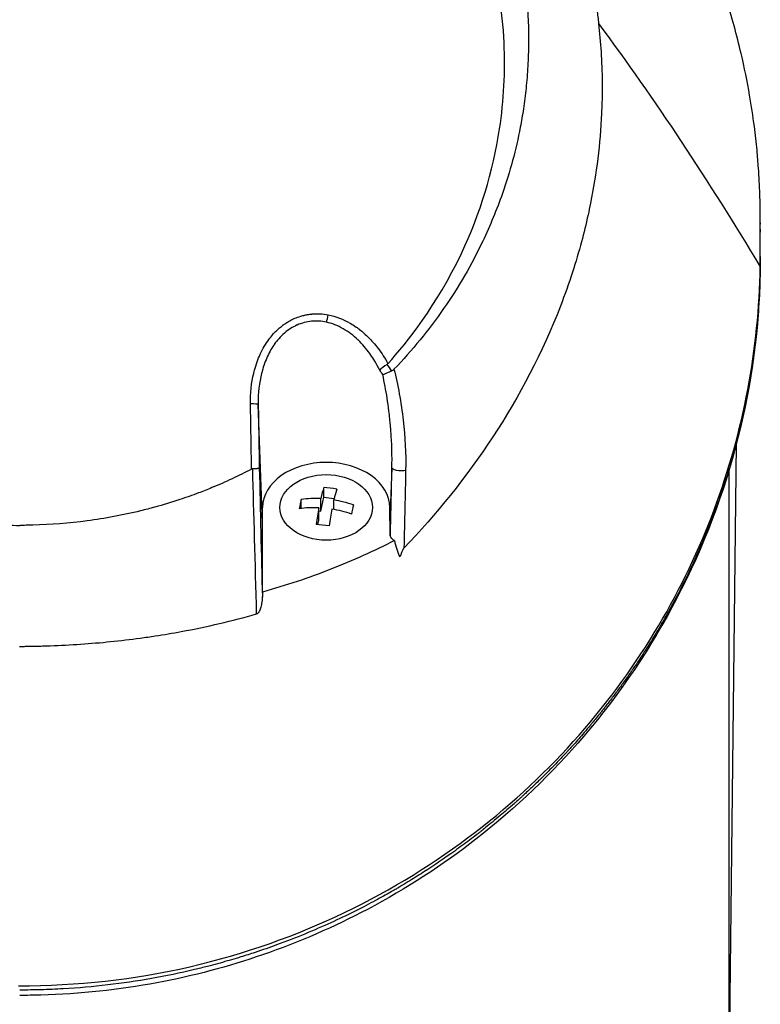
# Model space of a CAD drawing. Header units: millimetres. Extents: x 0 to 4378, y 0 to 2397.
# Tile 251 of 256: x 2251 to 2292, y 1716 to 1770. Entities that reach past the tile are written whole.
import ezdxf

# ---------------------------------------------------------------- set-up
doc = ezdxf.new("R2010")
doc.units = ezdxf.units.MM
doc.header["$LTSCALE"] = 0.2

# ---------------------------------------------------------------- blocks, each defined once
blk = doc.blocks.new('A$C4b696719')
for p, q in [((32.394, 1269.502), (32.394, 1269.504)), ((33.394, 1268.117), (33.394, 1268.114)), ((33.406, 1268.097), (33.406, 1268.099)), ((40.73, 1259.289), (40.73, 1259.45)), ((40.73, 1259.221), (40.73, 1259.383)), ((39.429, 1259.011), (39.429, 1259.007)), ((39.479, 1258.927), (39.479, 1258.931)), ((40.73, 1258.948), (40.73, 1258.787)), ((40.73, 1257.454), (40.73, 1257.616)), ((15.474, 1253.758), (15.474, 1253.758)), ((20.033, 1250.64), (20.033, 1250.64)), ((13.358, 1242.796), (13.117, 1249.307)), ((13.118, 1249.227), (13.118, 1249.227)), ((13.122, 1249.079), (13.122, 1249.079)), ((21.17, 1247.658), (21.17, 1247.657)), ((39.006, 1210), (39.421, 1247.149)), ((39.422, 1247.216), (39.422, 1247.216)), ((20.476, 1246.37), (20.476, 1246.37)), ((20.47, 1245.812), (20.364, 1242.957)), ((39, 1245.654), (39, 1210)), ((16.72, 1244.203), (16.72, 1244.73)), ((15.485, 1243.589), (15.485, 1244.082)), ((16.561, 1243.442), (16.72, 1244.203)), ((16.561, 1243.442), (16.561, 1244.129)), ((16.72, 1244.203), (17.299, 1244.143)), ((17.278, 1243.529), (17.278, 1244.054)), ((13.358, 1239.008), (13.358, 1243.644)), ((16.455, 1242.935), (16.455, 1243.622)), ((16.455, 1243.454), (16.561, 1243.442)), ((20.371, 1242.15), (20.358, 1243.644)), ((20.358, 1243.644), (20.358, 1243.644)), ((16.405, 1242.696), (16.455, 1242.935))]:
    blk.add_line(p, q)
for centre, radius, start, end in [((0, 1258.5), 24.151, 331.4436, 331.4456), ((14.626, 1244.859), 1.808, 148.7882, 148.789), ((14.626, 1244.859), 1.808, 143.3744, 143.3753), ((12.789, 1241.217), 1.5, 85.8162, 85.8182), ((12.789, 1241.217), 1.25, 84.671, 84.6743), ((12.789, 1241.217), 1.25, 278.3542, 278.3654), ((12.789, 1241.217), 1.5, 277.2104, 277.2198)]:
    blk.add_arc(centre, radius, start, end)
for centre, major_axis, ratio, start_param, end_param in [((39.723, 1256.623), (1, -0.019), 0.706618, 0.000005, 0.013285), ((16.874, 1254.176), (0.095, 0.491), 0.171719, 3.969202, 4.870509), ((16.573, 1248.936), (3.864, 0.903), 0.946375, 0.322049, 0.400761), ((17.668, 1249.226), (-0.954, 3.618), 0.893968, 5.025492, 5.142617), ((12.617, 1249.298), (0.5, 0.009), 0.072072, 0.018568, 1.420082), ((21.932, 1220.517), (-7.363, 286.577), 0.028375, 1.481634, 1.506569), ((16.508, 1240.7), (-0.469, -4.481), 0.103474, 3.604702, 3.851849), ((17.079, 1241.677), (-4.19, 0.877), 0.699495, 4.772906, 4.942477), ((17.225, 1240.625), (0.469, 4.481), 0.103474, 0.463109, 0.710256), ((15.432, 1240.813), (-0.445, -4.257), 0.103474, 3.847617, 4.017188), ((16.919, 1240.916), (-4.41, 0.922), 0.699495, 4.938245, 5.185392), ((16.919, 1240.916), (-4.41, 0.922), 0.699495, 4.529991, 4.777138), ((16.813, 1240.409), (4.41, -0.922), 0.699495, 1.796653, 2.0438), ((16.508, 1240.7), (-0.469, -4.481), 0.103474, 4.012956, 4.260103), ((17.225, 1240.625), (0.469, 4.481), 0.103474, 0.871363, 1.11851), ((16.813, 1240.409), (4.41, -0.922), 0.699495, 1.388399, 1.635545), ((18.301, 1240.513), (0.445, 4.257), 0.103474, 0.706024, 0.875595), ((16.654, 1239.648), (4.19, -0.877), 0.699495, 1.631313, 1.800885), ((12.871, 1239.011), (0.487, -0.01), 0.816195, 6.243151, 6.299832)]:
    blk.add_ellipse(centre, major_axis=major_axis, ratio=ratio, start_param=start_param, end_param=end_param)
blk.add_ellipse((16.856, 1243.644), major_axis=(2.55, 0), ratio=0.707097)
for points, knots in [([(3.067, 1298.686), (3.505, 1298.636), (3.941, 1298.576), (4.374, 1298.508), (4.856, 1298.431), (5.334, 1298.343), (5.81, 1298.244), (6.287, 1298.146), (6.761, 1298.036), (7.232, 1297.917), (7.704, 1297.797), (8.173, 1297.668), (8.639, 1297.528), (9.57, 1297.25), (10.488, 1296.931), (11.394, 1296.573), (12.144, 1296.276), (12.885, 1295.952), (13.617, 1295.601), (13.763, 1295.53), (13.909, 1295.459), (14.054, 1295.387), (14.926, 1294.952), (15.776, 1294.482), (16.601, 1293.978), (17.43, 1293.472), (18.235, 1292.931), (19.015, 1292.356), (19.795, 1291.782), (20.549, 1291.173), (21.276, 1290.531), (21.713, 1290.145), (22.139, 1289.748), (22.556, 1289.339), (22.832, 1289.068), (23.102, 1288.792), (23.366, 1288.513), (24.036, 1287.806), (24.669, 1287.073), (25.267, 1286.315), (25.868, 1285.553), (26.433, 1284.765), (26.961, 1283.952), (27.489, 1283.139), (27.98, 1282.301), (28.433, 1281.439), (28.584, 1281.152), (28.73, 1280.862), (28.873, 1280.569), (29.59, 1279.094), (30.182, 1277.581), (30.653, 1276.036), (30.94, 1275.098), (31.182, 1274.146), (31.379, 1273.183), (31.428, 1272.942), (31.474, 1272.7), (31.518, 1272.458), (31.529, 1272.397), (31.539, 1272.337), (31.55, 1272.276), (31.561, 1272.215), (31.571, 1272.154), (31.581, 1272.094), (31.602, 1271.972), (31.622, 1271.851), (31.641, 1271.729), (31.66, 1271.607), (31.679, 1271.485), (31.697, 1271.363), (31.714, 1271.24), (31.732, 1271.118), (31.748, 1270.996), (31.765, 1270.873), (31.781, 1270.75), (31.796, 1270.627), (31.812, 1270.505), (31.826, 1270.382), (31.839, 1270.258)], [0, 0, 0, 0, 0.0296065, 0.0296065, 0.0296065, 0.0625552, 0.0625552, 0.0625552, 0.0956223, 0.0956223, 0.0956223, 0.1287583, 0.1287583, 0.1287583, 0.1950345, 0.1950345, 0.1950345, 0.25, 0.25, 0.25, 0.2609996, 0.2609996, 0.2609996, 0.3271356, 0.3271356, 0.3271356, 0.3936018, 0.3936018, 0.3936018, 0.4600955, 0.4600955, 0.4600955, 0.5, 0.5, 0.5, 0.5264171, 0.5264171, 0.5264171, 0.593228, 0.593228, 0.593228, 0.6604161, 0.6604161, 0.6604161, 0.7276097, 0.7276097, 0.7276097, 0.75, 0.75, 0.75, 0.8628411, 0.8628411, 0.8628411, 0.9313886, 0.9313886, 0.9313886, 0.9485533, 0.9485533, 0.9485533, 0.9528443, 0.9528443, 0.9528443, 0.957135, 0.957135, 0.957135, 0.9657149, 0.9657149, 0.9657149, 0.9742923, 0.9742923, 0.9742923, 0.9828662, 0.9828662, 0.9828662, 0.9914358, 0.9914358, 0.9914358, 0.999992, 0.999992, 0.999992, 0.999992]), ([(40.73, 1259.383), (40.73, 1259.428), (40.73, 1259.474), (40.73, 1259.567), (40.729, 1259.611), (40.729, 1259.749), (40.728, 1259.841), (40.725, 1260.116), (40.722, 1260.299), (40.714, 1260.604), (40.711, 1260.726), (40.69, 1261.336), (40.664, 1261.824), (40.607, 1262.638), (40.58, 1262.963), (40.507, 1263.721), (40.459, 1264.154), (40.329, 1265.163), (40.243, 1265.739), (40.01, 1267.08), (39.855, 1267.844), (39.439, 1269.621), (39.16, 1270.632), (38.657, 1272.209), (38.461, 1272.781), (38.01, 1274.001), (37.752, 1274.648), (37.328, 1275.634), (37.175, 1275.976), (36.656, 1277.094), (36.268, 1277.866), (35.376, 1279.505), (34.863, 1280.369), (33.684, 1282.193), (33.005, 1283.151), (31.886, 1284.589), (31.482, 1285.083), (30.276, 1286.489), (29.436, 1287.386), (27.704, 1289.067), (26.82, 1289.855), (25.07, 1291.278), (24.217, 1291.919), (22.547, 1293.071), (21.739, 1293.588), (19.44, 1294.945), (17.891, 1295.735), (15.433, 1296.791), (14.585, 1297.122), (13.718, 1297.428)], [-7.729592, -7.729592, -7.729592, -7.729592, -7.71044, -7.71044, -7.69072, -7.69072, -7.65201, -7.65201, -7.574312, -7.574312, -7.522506, -7.522506, -7.315221, -7.315221, -7.177151, -7.177151, -6.993063, -6.993063, -6.7477, -6.7477, -6.420577, -6.420577, -5.984557, -5.984557, -5.735856, -5.735856, -5.451942, -5.451942, -5.300422, -5.300422, -4.9539, -4.9539, -4.557704, -4.557704, -4.105179, -4.105179, -3.863816, -3.863816, -3.40942, -3.40942, -2.98401, -2.98401, -2.611687, -2.611687, -2.28576, -2.28576, -1.715015, -1.715015, -1.424263, -1.424263, -1.424263, -1.424263]), ([(3.067, 1295.909), (4.126, 1295.796), (5.172, 1295.626), (7.244, 1295.172), (8.265, 1294.888), (9.932, 1294.326), (10.592, 1294.077), (11.611, 1293.648), (11.978, 1293.485), (15.251, 1291.945), (17.895, 1290.104), (20.291, 1287.733), (20.433, 1287.589), (20.871, 1287.135), (21.175, 1286.807), (21.75, 1286.151), (22.029, 1285.816), (22.564, 1285.144), (22.824, 1284.8), (23.331, 1284.095), (23.576, 1283.737), (24.29, 1282.634), (24.73, 1281.873), (25.53, 1280.318), (25.889, 1279.524), (26.36, 1278.326), (26.504, 1277.933), (27.199, 1275.878), (27.591, 1274.169), (27.854, 1271.995), (27.895, 1271.564), (27.955, 1270.701), (27.974, 1270.266), (27.989, 1269.397), (27.986, 1268.966), (27.958, 1268.122), (27.934, 1267.707), (27.885, 1267.099), (27.867, 1266.903), (27.807, 1266.33), (27.758, 1265.948), (27.651, 1265.23), (27.593, 1264.892), (27.294, 1263.327), (26.967, 1262.11), (26.236, 1260.019), (25.874, 1259.141), (24.852, 1256.998), (24.133, 1255.757), (22.908, 1253.989), (22.475, 1253.415), (21.564, 1252.304), (21.084, 1251.763), (20.582, 1251.244)], [0.000005, 0.000005, 0.000005, 0.000005, 0.319511, 0.319511, 0.639479, 0.639479, 0.852403, 0.852403, 0.973891, 0.973891, 1.947625, 1.947625, 2.010365, 2.010365, 2.139691, 2.139691, 2.265575, 2.265575, 2.393345, 2.393345, 2.521559, 2.521559, 2.781941, 2.781941, 3.041001, 3.041001, 3.166048, 3.166048, 3.692233, 3.692233, 3.821507, 3.821507, 3.951206, 3.951206, 4.07808, 4.07808, 4.201324, 4.201324, 4.258471, 4.258471, 4.368502, 4.368502, 4.468635, 4.468635, 4.831764, 4.831764, 5.102761, 5.102761, 5.508805, 5.508805, 5.711646, 5.711646, 5.914059, 5.914059, 5.914059, 5.914059]), ([(0.009, 1293.502), (-1.128, 1293.502), (-2.276, 1293.415), (-4.534, 1293.114), (-5.688, 1292.888), (-8.127, 1292.253), (-9.404, 1291.822), (-13.452, 1290.124), (-16.034, 1288.505), (-20.77, 1284.277), (-22.793, 1281.617), (-25.516, 1276.011), (-26.47, 1272.841), (-26.709, 1267.647), (-26.63, 1266.058), (-26.035, 1262.118), (-25.328, 1259.81), (-22.925, 1254.737), (-21.315, 1252.74), (-20.252, 1251.548)], [-3.557548, -3.557548, -3.557548, -3.557548, -3.349945, -3.349945, -3.131371, -3.131371, -2.88131, -2.88131, -2.314192, -2.314192, -1.681115, -1.681115, -1.111984, -1.111984, -0.864569, -0.864569, -0.492008, -0.492008, -0.000015, -0.000015, -0.000015, -0.000015]), ([(20.254, 1251.548), (21.316, 1252.738), (22.924, 1254.734), (25.326, 1259.801), (26.033, 1262.106), (26.63, 1266.042), (26.71, 1267.629), (26.475, 1272.82), (25.525, 1275.991), (22.805, 1281.601), (20.784, 1284.263), (16.051, 1288.493), (13.47, 1290.115), (9.424, 1291.815), (8.146, 1292.247), (5.708, 1292.884), (4.554, 1293.111), (2.295, 1293.414), (1.147, 1293.501), (0.009, 1293.502)], [-5.847616, -5.847616, -5.847616, -5.847616, -5.038817, -5.038817, -4.426364, -4.426364, -4.019655, -4.019655, -3.083823, -3.083823, -2.043533, -2.043533, -1.111663, -1.111663, -0.700523, -0.700523, -0.341482, -0.341482, 0, 0, 0, 0]), ([(31.839, 1270.258), (31.944, 1269.228), (32.024, 1268.207), (32.034, 1266.858), (32.034, 1266.703), (32.03, 1266.135), (32.018, 1265.721), (31.923, 1263.655), (31.72, 1262.012), (31.35, 1260.162), (31.305, 1259.946), (31.148, 1259.235), (31.028, 1258.745), (30.747, 1257.697), (30.583, 1257.144), (30.201, 1255.963), (29.979, 1255.339), (27.766, 1249.621), (24.676, 1245.093), (21.13, 1241.405)], [0.000234, 0.000234, 0.000234, 0.000234, 0.319634, 0.319634, 0.361124, 0.361124, 0.471797, 0.471797, 0.914416, 0.914416, 0.9732, 0.9732, 1.107816, 1.107816, 1.261595, 1.261595, 1.436675, 1.436675, 2.883412, 2.883412, 2.883412, 2.883412]), ([(40.73, 1258.948), (40.73, 1259.004), (40.73, 1259.06), (40.73, 1259.115), (40.73, 1259.19), (40.73, 1259.264), (40.73, 1259.339), (40.73, 1259.353), (40.73, 1259.368), (40.73, 1259.383)], [0, 0, 0, 0, 0.3844855, 0.3844855, 0.3844855, 0.8996816, 0.8996816, 0.8996816, 1, 1, 1, 1]), ([(40.725, 1256.879), (40.73, 1257.236), (40.73, 1257.656), (40.729, 1258.312), (40.73, 1258.511), (40.73, 1258.948)], [-0.3053506, -0.3053506, -0.3053506, -0.3053506, -0.1855765, -0.1855765, 0, 0, 0, 0]), ([(40.729, 1257.978), (40.729, 1258.1), (40.729, 1258.223), (40.73, 1258.493), (40.73, 1258.64), (40.73, 1258.787)], [0.3793787, 0.3793787, 0.3793787, 0.3793787, 0.6621397, 0.6621397, 1, 1, 1, 1]), ([(40.73, 1257.454), (40.73, 1257.319), (40.729, 1257.184), (40.728, 1257.048), (40.728, 1256.904), (40.726, 1256.759), (40.723, 1256.614)], [0.0330613, 0.0330613, 0.0330613, 0.0330613, 0.5016036, 0.5016036, 0.5016036, 1, 1, 1, 1]), ([(-0.057, 1217.329), (3.152, 1217.331), (6.318, 1217.681), (12.4, 1219.085), (15.238, 1220.101), (20.492, 1222.622), (22.9, 1224.127), (27.174, 1227.408), (29.084, 1229.208), (34.125, 1234.952), (36.565, 1239.174), (39.821, 1247.864), (40.654, 1252.364), (40.725, 1256.879)], [0, 0, 0, 0, 0.125, 0.125, 0.25, 0.25, 0.375, 0.375, 0.5, 0.5, 0.75, 0.75, 1, 1, 1, 1]), ([(40.723, 1256.614), (40.712, 1256.034), (40.689, 1255.455), (40.653, 1254.875), (40.581, 1253.717), (40.458, 1252.56), (40.285, 1251.407), (40.111, 1250.254), (39.886, 1249.105), (39.61, 1247.962), (39.333, 1246.819), (39.005, 1245.682), (38.623, 1244.554), (38.505, 1244.206), (38.383, 1243.859), (38.255, 1243.513), (37.968, 1242.737), (37.656, 1241.966), (37.318, 1241.2), (36.829, 1240.094), (36.286, 1239), (35.684, 1237.918), (35.554, 1237.684), (35.421, 1237.451), (35.285, 1237.218), (35.265, 1237.183), (35.244, 1237.147), (35.223, 1237.112), (35.066, 1236.844), (34.905, 1236.577), (34.741, 1236.312), (34.613, 1236.104), (34.482, 1235.898), (34.35, 1235.692), (34.188, 1235.439), (34.022, 1235.188), (33.852, 1234.937), (33.808, 1234.872), (33.757, 1234.796), (33.712, 1234.731), (33.671, 1234.671), (33.635, 1234.62), (33.619, 1234.596), (33.584, 1234.546), (33.531, 1234.469), (33.458, 1234.365), (33.385, 1234.261), (33.292, 1234.13), (33.179, 1233.974), (33.174, 1233.967), (33.168, 1233.959), (33.163, 1233.952), (33.111, 1233.88), (33.054, 1233.802), (32.993, 1233.719), (32.926, 1233.627), (32.841, 1233.514), (32.789, 1233.444), (32.722, 1233.354), (32.656, 1233.267), (32.592, 1233.182), (32.457, 1233.004), (32.328, 1232.837), (32.206, 1232.682), (32.161, 1232.624), (32.117, 1232.568), (32.074, 1232.513), (32.046, 1232.478), (32.03, 1232.457), (32, 1232.419), (31.984, 1232.4), (31.964, 1232.375), (31.937, 1232.341), (31.779, 1232.142), (31.628, 1231.958), (31.487, 1231.787), (31.453, 1231.746), (31.42, 1231.705), (31.387, 1231.666), (31.146, 1231.376), (30.933, 1231.13), (30.753, 1230.924), (30.548, 1230.69), (30.384, 1230.51), (30.267, 1230.381), (30.208, 1230.317), (30.16, 1230.265), (30.125, 1230.226), (30.119, 1230.221), (30.106, 1230.207), (30.089, 1230.188), (30.045, 1230.141), (29.974, 1230.064), (29.925, 1230.012), (29.856, 1229.938), (29.789, 1229.867), (29.725, 1229.8), (29.609, 1229.678), (29.501, 1229.566), (29.403, 1229.465), (29.286, 1229.345), (29.183, 1229.24), (29.094, 1229.15), (29.053, 1229.109), (29.015, 1229.071), (28.98, 1229.036), (28.962, 1229.019), (28.955, 1229.011), (28.947, 1229.004), (28.94, 1228.996), (28.933, 1228.989), (28.916, 1228.972), (28.87, 1228.926), (28.796, 1228.853), (28.695, 1228.754), (28.649, 1228.709), (28.597, 1228.658), (28.54, 1228.603), (28.355, 1228.424), (28.17, 1228.248), (28.043, 1228.128), (27.915, 1228.009), (27.822, 1227.923), (27.765, 1227.87), (27.75, 1227.857), (27.683, 1227.795), (27.64, 1227.755), (27.597, 1227.716), (27.554, 1227.678), (27.512, 1227.64), (27.428, 1227.563), (27.346, 1227.489), (27.265, 1227.417), (27.246, 1227.4), (27.227, 1227.383), (27.208, 1227.367), (27.067, 1227.241), (26.93, 1227.122), (26.799, 1227.008), (26.671, 1226.897), (26.548, 1226.792), (26.43, 1226.693), (26.124, 1226.435), (25.854, 1226.216), (25.626, 1226.034), (25.536, 1225.962), (25.452, 1225.895), (25.374, 1225.834), (25.331, 1225.8), (25.289, 1225.768), (25.25, 1225.737), (25.211, 1225.706), (25.201, 1225.698), (25.135, 1225.647), (25.003, 1225.546), (24.871, 1225.444), (24.737, 1225.343), (24.47, 1225.142), (24.2, 1224.943), (23.925, 1224.746), (23.377, 1224.353), (22.813, 1223.969), (22.234, 1223.597), (22.213, 1223.584), (22.192, 1223.57), (22.172, 1223.557), (21.902, 1223.385), (21.63, 1223.215), (21.355, 1223.047), (21.206, 1222.957), (21.057, 1222.868), (20.906, 1222.779), (20.831, 1222.735), (20.733, 1222.677), (20.697, 1222.656), (20.661, 1222.636), (20.624, 1222.614), (20.586, 1222.592), (20.497, 1222.54), (20.401, 1222.486), (20.299, 1222.428), (20.052, 1222.288), (19.767, 1222.129), (19.443, 1221.955), (19.114, 1221.779), (18.746, 1221.588), (18.333, 1221.382), (17.593, 1221.015), (16.713, 1220.604), (15.674, 1220.177), (15.193, 1219.98), (14.679, 1219.779), (14.129, 1219.579), (13.751, 1219.441), (13.355, 1219.303), (12.943, 1219.167), (12.689, 1219.083), (12.429, 1219), (12.162, 1218.918), (12.077, 1218.892), (11.989, 1218.865), (11.903, 1218.839), (11.721, 1218.784), (11.548, 1218.734), (11.425, 1218.699), (11.064, 1218.595), (10.7, 1218.496), (10.334, 1218.401), (10.092, 1218.339), (9.849, 1218.278), (9.605, 1218.22), (8.828, 1218.035), (8.041, 1217.871), (7.246, 1217.73), (6.451, 1217.589), (5.647, 1217.471), (4.839, 1217.376), (4.03, 1217.282), (3.216, 1217.211), (2.399, 1217.165), (1.991, 1217.141), (1.582, 1217.124), (1.172, 1217.113), (0.782, 1217.103), (0.392, 1217.097), (0, 1217.098)], [0, 0, 0, 0, 0.032845, 0.032845, 0.032845, 0.098514, 0.098514, 0.098514, 0.164155, 0.164155, 0.164155, 0.229765, 0.229765, 0.229765, 0.25, 0.25, 0.25, 0.295338, 0.295338, 0.295338, 0.360817, 0.360817, 0.360817, 0.375, 0.375, 0.375, 0.377162, 0.377162, 0.377162, 0.393509, 0.393509, 0.393509, 0.40625, 0.40625, 0.40625, 0.421875, 0.421875, 0.421875, 0.42593, 0.42593, 0.42593, 0.429688, 0.429688, 0.429688, 0.4375, 0.4375, 0.4375, 0.445313, 0.445313, 0.445313, 0.445664, 0.445664, 0.445664, 0.449219, 0.449219, 0.449219, 0.453125, 0.453125, 0.453125, 0.458169, 0.458169, 0.458169, 0.46875, 0.46875, 0.46875, 0.472656, 0.472656, 0.472656, 0.475217, 0.475217, 0.475217, 0.476563, 0.476563, 0.476563, 0.484375, 0.484375, 0.484375, 0.486257, 0.486257, 0.486257, 0.5, 0.5, 0.5, 0.515625, 0.515625, 0.515625, 0.523438, 0.523438, 0.523438, 0.52457, 0.52457, 0.52457, 0.527344, 0.527344, 0.527344, 0.53125, 0.53125, 0.53125, 0.538372, 0.538372, 0.538372, 0.546875, 0.546875, 0.546875, 0.550781, 0.550781, 0.550781, 0.552734, 0.552734, 0.552734, 0.554688, 0.554688, 0.554688, 0.560068, 0.560068, 0.560068, 0.5625, 0.5625, 0.5625, 0.570313, 0.570313, 0.570313, 0.578125, 0.578125, 0.578125, 0.580078, 0.580078, 0.580078, 0.582031, 0.582031, 0.582031, 0.585938, 0.585938, 0.585938, 0.586848, 0.586848, 0.586848, 0.59375, 0.59375, 0.59375, 0.600497, 0.600497, 0.600497, 0.618038, 0.618038, 0.618038, 0.625, 0.625, 0.625, 0.628906, 0.628906, 0.628906, 0.632813, 0.632813, 0.632813, 0.640625, 0.640625, 0.640625, 0.65625, 0.65625, 0.65625, 0.6875, 0.6875, 0.6875, 0.688623, 0.688623, 0.688623, 0.703125, 0.703125, 0.703125, 0.710938, 0.710938, 0.710938, 0.714844, 0.714844, 0.714844, 0.71875, 0.71875, 0.71875, 0.727865, 0.727865, 0.727865, 0.75, 0.75, 0.75, 0.772382, 0.772382, 0.772382, 0.8125, 0.8125, 0.8125, 0.831023, 0.831023, 0.831023, 0.84375, 0.84375, 0.84375, 0.851563, 0.851563, 0.851563, 0.854072, 0.854072, 0.854072, 0.859375, 0.859375, 0.859375, 0.875, 0.875, 0.875, 0.885308, 0.885308, 0.885308, 0.918094, 0.918094, 0.918094, 0.950853, 0.950853, 0.950853, 0.983613, 0.983613, 0.983613, 1, 1, 1, 1.015596, 1.015596, 1.015596, 1.015596]), ([(40.723, 1256.604), (40.609, 1250.513), (39.112, 1244.331), (34.759, 1236), (33.058, 1233.453), (29.305, 1229.046), (27.322, 1227.133), (23.275, 1223.984), (21.278, 1222.677), (17.314, 1220.581), (15.382, 1219.733), (11.499, 1218.393), (9.546, 1217.872), (5.465, 1217.109), (3.312, 1216.878), (1.162, 1216.82), (0.775, 1216.81), (0.387, 1216.805), (0, 1216.805)], [0, 0, 0, 0, 2.551508, 2.551508, 3.723769, 3.723769, 4.711283, 4.711283, 5.514893, 5.514893, 6.188053, 6.188053, 6.807183, 6.807183, 7.452626, 7.452626, 7.452626, 7.568935, 7.568935, 7.568935, 7.568935]), ([(12.691, 1249.335), (12.682, 1249.909), (12.746, 1250.508), (12.873, 1251.032), (12.886, 1251.086), (12.9, 1251.14), (12.914, 1251.193), (12.997, 1251.501), (13.102, 1251.795), (13.233, 1252.079), (13.298, 1252.22), (13.37, 1252.36), (13.451, 1252.499), (13.532, 1252.637), (13.614, 1252.761), (13.706, 1252.886), (13.769, 1252.972), (13.837, 1253.058), (13.915, 1253.146), (14.053, 1253.303), (14.181, 1253.429), (14.346, 1253.564), (14.407, 1253.614), (14.474, 1253.665), (14.549, 1253.718), (14.608, 1253.759), (14.667, 1253.798), (14.728, 1253.835), (14.811, 1253.885), (14.896, 1253.932), (14.983, 1253.975), (15.038, 1254.002), (15.089, 1254.025), (15.14, 1254.047), (15.23, 1254.085), (15.323, 1254.121), (15.454, 1254.161), (15.496, 1254.174), (15.537, 1254.185), (15.579, 1254.196), (15.641, 1254.212), (15.704, 1254.227), (15.767, 1254.239), (15.86, 1254.257), (15.927, 1254.268), (16.04, 1254.279), (16.055, 1254.281), (16.072, 1254.282), (16.09, 1254.284), (16.379, 1254.309), (16.674, 1254.294), (16.972, 1254.237)], [0, 0, 0, 0, 0.25, 0.25, 0.25, 0.275957, 0.275957, 0.275957, 0.425518, 0.425518, 0.425518, 0.5, 0.5, 0.5, 0.573987, 0.573987, 0.573987, 0.625, 0.625, 0.625, 0.716202, 0.716202, 0.716202, 0.75, 0.75, 0.75, 0.776323, 0.776323, 0.776323, 0.8125, 0.8125, 0.8125, 0.835296, 0.835296, 0.835296, 0.875, 0.875, 0.875, 0.887583, 0.887583, 0.887583, 0.90625, 0.90625, 0.90625, 0.933682, 0.933682, 0.933682, 0.9375, 0.9375, 0.9375, 1, 1, 1, 1]), ([(16.872, 1253.832), (16.601, 1253.891), (16.324, 1253.908), (16.054, 1253.882), (15.916, 1253.869), (15.779, 1253.844), (15.648, 1253.81), (15.512, 1253.775), (15.383, 1253.729), (15.261, 1253.676), (15.252, 1253.671), (15.242, 1253.667), (15.232, 1253.663), (15.118, 1253.611), (15.007, 1253.551), (14.898, 1253.483), (14.783, 1253.41), (14.671, 1253.327), (14.563, 1253.235), (14.56, 1253.232), (14.557, 1253.229), (14.554, 1253.227), (14.448, 1253.135), (14.346, 1253.034), (14.248, 1252.924), (14.164, 1252.829), (14.071, 1252.709), (14.003, 1252.611), (13.992, 1252.596), (13.982, 1252.581), (13.973, 1252.567), (13.833, 1252.362), (13.704, 1252.128), (13.59, 1251.867), (13.533, 1251.737), (13.48, 1251.6), (13.432, 1251.456), (13.387, 1251.325), (13.34, 1251.161), (13.309, 1251.04), (13.306, 1251.028), (13.303, 1251.016), (13.3, 1251.005), (13.18, 1250.516), (13.105, 1249.946), (13.117, 1249.307)], [0, 0, 0, 0, 0.120423, 0.120423, 0.120423, 0.181565, 0.181565, 0.181565, 0.244909, 0.244909, 0.244909, 0.25, 0.25, 0.25, 0.309866, 0.309866, 0.309866, 0.373192, 0.373192, 0.373192, 0.375, 0.375, 0.375, 0.4375, 0.4375, 0.4375, 0.491586, 0.491586, 0.491586, 0.5, 0.5, 0.5, 0.625, 0.625, 0.625, 0.6875, 0.6875, 0.6875, 0.744354, 0.744354, 0.744354, 0.75, 0.75, 0.75, 1, 1, 1, 1]), ([(19.797, 1251.194), (19.711, 1251.371), (19.622, 1251.534), (19.533, 1251.683), (19.448, 1251.826), (19.381, 1251.93), (19.281, 1252.071), (19.278, 1252.076), (19.274, 1252.081), (19.27, 1252.086), (19.165, 1252.234), (19.055, 1252.373), (18.943, 1252.503), (18.833, 1252.629), (18.743, 1252.725), (18.609, 1252.853), (18.606, 1252.855), (18.603, 1252.858), (18.6, 1252.861), (18.475, 1252.98), (18.347, 1253.088), (18.218, 1253.186), (18.079, 1253.291), (17.939, 1253.384), (17.797, 1253.466), (17.491, 1253.643), (17.175, 1253.765), (16.872, 1253.832)], [0, 0, 0, 0, 0.125, 0.125, 0.125, 0.245689, 0.245689, 0.245689, 0.25, 0.25, 0.25, 0.375, 0.375, 0.375, 0.497293, 0.497293, 0.497293, 0.5, 0.5, 0.5, 0.612632, 0.612632, 0.612632, 0.73467, 0.73467, 0.73467, 1, 1, 1, 1]), ([(16.972, 1254.237), (17.177, 1254.198), (17.383, 1254.138), (17.59, 1254.058), (17.729, 1254.005), (17.888, 1253.932), (18.026, 1253.859), (18.093, 1253.823), (18.156, 1253.787), (18.209, 1253.756), (18.308, 1253.697), (18.406, 1253.633), (18.504, 1253.565), (18.567, 1253.521), (18.63, 1253.474), (18.693, 1253.426), (18.773, 1253.364), (18.851, 1253.299), (18.929, 1253.231), (18.935, 1253.226), (18.942, 1253.22), (18.948, 1253.214), (19.023, 1253.148), (19.114, 1253.062), (19.161, 1253.016), (19.355, 1252.825), (19.539, 1252.617), (19.714, 1252.387), (19.907, 1252.133), (20.089, 1251.851), (20.254, 1251.548)], [0, 0, 0, 0, 0.125, 0.125, 0.125, 0.2090035, 0.2090035, 0.2090035, 0.25, 0.25, 0.25, 0.3256794, 0.3256794, 0.3256794, 0.375, 0.375, 0.375, 0.4375, 0.4375, 0.4375, 0.442409, 0.442409, 0.442409, 0.5, 0.5, 0.5, 0.7377626, 0.7377626, 0.7377626, 0.9999993, 0.9999993, 0.9999993, 0.9999993]), ([(19.968, 1250.95), (20.043, 1250.98), (20.248, 1251.064), (20.422, 1251.14), (20.432, 1251.144), (20.441, 1251.148), (20.451, 1251.152)], [0, 0, 0, 0, 0.9461679, 0.9461679, 0.9461679, 0.9999981, 0.9999981, 0.9999981, 0.9999981]), ([(20.254, 1251.548), (20.247, 1251.541), (20.24, 1251.534), (20.225, 1251.521), (20.218, 1251.516), (20.209, 1251.511)], [0.000001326, 0.000001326, 0.000001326, 0.000001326, 0.003011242, 0.003011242, 0.005941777, 0.005941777, 0.005941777, 0.005941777]), ([(20.451, 1251.152), (20.476, 1251.163), (20.499, 1251.176), (20.544, 1251.207), (20.564, 1251.225), (20.582, 1251.244)], [-0.01640349, -0.01640349, -0.01640349, -0.01640349, -0.00821386, -0.00821386, -0.00002089, -0.00002089, -0.00002089, -0.00002089]), ([(20.582, 1251.244), (20.691, 1250.814), (20.79, 1250.366), (20.962, 1249.433), (21.041, 1248.896), (21.2, 1247.52), (21.249, 1246.604), (21.226, 1245.672)], [0.0000177, 0.0000177, 0.0000177, 0.0000177, 0.25, 0.25, 0.5, 0.5, 1, 1, 1, 1]), ([(20.47, 1245.814), (20.471, 1245.859), (20.472, 1245.905), (20.473, 1245.952), (20.474, 1246.008), (20.475, 1246.065), (20.475, 1246.124), (20.476, 1246.236), (20.476, 1246.351), (20.475, 1246.47), (20.473, 1246.633), (20.47, 1246.802), (20.464, 1246.976), (20.462, 1247.036), (20.459, 1247.097), (20.457, 1247.159), (20.45, 1247.313), (20.441, 1247.472), (20.431, 1247.636), (20.423, 1247.75), (20.415, 1247.866), (20.405, 1247.985), (20.396, 1248.103), (20.382, 1248.252), (20.373, 1248.346), (20.367, 1248.404), (20.361, 1248.463), (20.355, 1248.524), (20.341, 1248.659), (20.324, 1248.802), (20.306, 1248.953), (20.279, 1249.17), (20.242, 1249.433), (20.208, 1249.651), (20.14, 1250.087), (20.06, 1250.521), (19.968, 1250.95)], [0, 0, 0, 0, 0.0329302, 0.0329302, 0.0329302, 0.0722622, 0.0722622, 0.0722622, 0.1471362, 0.1471362, 0.1471362, 0.25, 0.25, 0.25, 0.2856215, 0.2856215, 0.2856215, 0.375, 0.375, 0.375, 0.4375, 0.4375, 0.4375, 0.5, 0.5, 0.5, 0.5387047, 0.5387047, 0.5387047, 0.625, 0.625, 0.625, 0.75, 0.75, 0.75, 1, 1, 1, 1]), ([(-12.75, 1245.753), (-12.036, 1245.374), (-11.304, 1245.032), (-10.302, 1244.621), (-10.046, 1244.521), (-9.46, 1244.301), (-9.12, 1244.181), (-8.317, 1243.915), (-7.855, 1243.776), (-7.126, 1243.576), (-6.855, 1243.505), (-5.626, 1243.207), (-4.656, 1243.027), (-3.187, 1242.833), (-2.695, 1242.782), (-1.957, 1242.724), (-1.708, 1242.708), (-1.335, 1242.689), (-1.211, 1242.683), (-0.968, 1242.674), (-0.841, 1242.67), (-0.476, 1242.66), (-0.235, 1242.657), (0.004, 1242.657)], [0.000005, 0.000005, 0.000005, 0.000005, 0.245288, 0.245288, 0.32758, 0.32758, 0.439471, 0.439471, 0.588452, 0.588452, 0.672216, 0.672216, 0.969709, 0.969709, 1.119078, 1.119078, 1.193047, 1.193047, 1.22978, 1.22978, 1.265, 1.265, 1.331927, 1.331927, 1.331927, 1.331927]), ([(12.751, 1245.753), (12.398, 1245.566), (12.039, 1245.387), (11.313, 1245.046), (10.946, 1244.885), (10.324, 1244.629), (10.071, 1244.53), (9.489, 1244.311), (9.153, 1244.192), (8.356, 1243.927), (7.898, 1243.788), (7.175, 1243.588), (6.907, 1243.518), (5.675, 1243.216), (4.695, 1243.033), (2.717, 1242.77), (1.718, 1242.692), (0.6, 1242.664), (0.362, 1242.659), (0.123, 1242.657), (0.004, 1242.657)], [-1.260139, -1.260139, -1.260139, -1.260139, -1.13977, -1.13977, -1.019298, -1.019298, -0.938268, -0.938268, -0.827897, -0.827897, -0.68116, -0.68116, -0.598483, -0.598483, -0.299873, -0.299873, 0, 0, 0.035566, 0.071132, 0.071132, 0.071132, 0.071132]), ([(12.817, 1245.772), (12.806, 1245.771), (12.795, 1245.769), (12.773, 1245.763), (12.762, 1245.759), (12.751, 1245.753)], [-0.007110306, -0.007110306, -0.007110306, -0.007110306, -0.003649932, -0.003649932, -0.000004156, -0.000004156, -0.000004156, -0.000004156]), ([(12.817, 1245.772), (12.896, 1245.776), (12.998, 1245.785), (13.055, 1245.793), (13.062, 1245.794), (13.069, 1245.795), (13.075, 1245.795), (13.101, 1245.799), (13.114, 1245.8), (13.148, 1245.811), (13.182, 1245.821), (13.177, 1245.826), (13.177, 1245.827)], [0.0000145, 0.0000145, 0.0000145, 0.0000145, 0.4407612, 0.4407612, 0.4407612, 0.5, 0.5, 0.5, 0.75, 0.75, 0.75, 1, 1, 1, 1]), ([(20.358, 1243.644), (20.358, 1244.297), (19.982, 1244.935), (18.682, 1245.854), (17.777, 1246.119), (15.939, 1246.119), (15.034, 1245.854), (13.735, 1244.936), (13.358, 1244.297), (13.358, 1243.644)], [0, 0, 0, 0, 0.25, 0.25, 0.5, 0.5, 0.75, 0.75, 1, 1, 1, 1]), ([(20.388, 1242.053), (20.399, 1242.551), (20.41, 1243.05), (20.421, 1243.55), (20.437, 1244.302), (20.454, 1245.057), (20.47, 1245.814)], [0.1673703, 0.1673703, 0.1673703, 0.1673703, 0.5, 0.5, 0.5, 0.9999591, 0.9999591, 0.9999591, 0.9999591]), ([(21.226, 1245.672), (21.102, 1245.652), (20.894, 1245.648), (20.559, 1245.711), (20.472, 1245.77), (20.47, 1245.814)], [0, 0, 0, 0, 0.5, 0.5, 1, 1, 1, 1]), ([(20.612, 1241.821), (19.493, 1241.243), (18.325, 1240.717), (15.896, 1239.768), (14.644, 1239.35), (13.357, 1238.985)], [0.0000049, 0.0000049, 0.0000049, 0.0000049, 0.4157156, 0.4157156, 0.8306466, 0.8306466, 0.8306466, 0.8306466]), ([(20.612, 1241.821), (20.579, 1241.836), (20.549, 1241.853), (20.523, 1241.873), (20.426, 1241.946), (20.372, 1242.047), (20.371, 1242.15)], [0, 0, 0, 0, 0.215099, 0.215099, 0.215099, 1, 1, 1, 1]), ([(20.612, 1241.821), (20.647, 1241.663), (20.689, 1241.502), (20.78, 1241.21), (20.839, 1241.043), (20.91, 1240.919)], [-0.1237169, -0.1237169, -0.1237169, -0.1237169, -0.0602309, -0.0602309, -0.0001168, -0.0001168, -0.0001168, -0.0001168]), ([(21.13, 1241.405), (21.108, 1241.379), (21.087, 1241.343), (21.045, 1241.266), (21.022, 1241.214), (20.97, 1241.087), (20.94, 1240.999), (20.91, 1240.919)], [-0.053772, -0.053772, -0.053772, -0.053772, -0.04302429, -0.04302429, -0.02732571, -0.02732571, -0.00036275, -0.00036275, -0.00036275, -0.00036275]), ([(13.357, 1238.985), (13.354, 1238.784), (13.34, 1238.564), (13.291, 1238.275), (13.271, 1238.181), (13.222, 1238.029), (13.194, 1237.954), (13.138, 1237.867), (13.117, 1237.84), (13.083, 1237.812), (13.074, 1237.805), (13.058, 1237.796), (13.052, 1237.792), (13.041, 1237.788), (13.037, 1237.786), (13.032, 1237.785)], [-0.1365657, -0.1365657, -0.1365657, -0.1365657, -0.0682763, -0.0682763, -0.0392084, -0.0392084, -0.0171749, -0.0171749, -0.0074554, -0.0074554, -0.0039731, -0.0039731, -0.0018516, -0.0018516, -0.0004271, -0.0004271, -0.0004271, -0.0004271]), ([(-0.005, 1236.001), (0.077, 1236.002), (0.138, 1236.002), (0.276, 1236.003), (0.346, 1236.004), (0.558, 1236.007), (0.698, 1236.009), (1.122, 1236.018), (1.399, 1236.026), (2.237, 1236.056), (2.795, 1236.086), (4.449, 1236.199), (5.547, 1236.309), (6.906, 1236.495), (7.185, 1236.535), (7.935, 1236.651), (8.411, 1236.731), (9.593, 1236.95), (10.293, 1237.096), (11.675, 1237.418), (12.358, 1237.594), (13.029, 1237.784)], [-1.313678, -1.313678, -1.313678, -1.313678, -1.294129, -1.294129, -1.273962, -1.273962, -1.233424, -1.233424, -1.151167, -1.151167, -0.987029, -0.987029, -0.662873, -0.662873, -0.580154, -0.580154, -0.434248, -0.434248, -0.216716, -0.216716, -0.000003, -0.000003, -0.000003, -0.000003])]:
    blk.add_open_spline(points, degree=3, knots=knots)
for points in [[(31.839, 1270.258), (34.917, 1266.092), (37.904, 1261.589), (40.725, 1256.879)], [(34.162, 1267.025), (34.162, 1267.027), (34.161, 1267.028), (34.161, 1267.03)], [(35.583, 1264.959), (35.583, 1264.961), (35.582, 1264.963), (35.582, 1264.965)], [(36.832, 1263.09), (36.833, 1263.088), (36.833, 1263.085), (36.833, 1263.083)], [(37.037, 1262.772), (37.037, 1262.774), (37.037, 1262.776), (37.037, 1262.778)], [(38.983, 1259.719), (38.983, 1259.721), (38.983, 1259.723), (38.983, 1259.724)], [(39.18, 1259.408), (39.181, 1259.409), (39.181, 1259.41), (39.181, 1259.411)], [(40.73, 1259.289), (40.73, 1259.266), (40.73, 1259.244), (40.73, 1259.221)], [(20.209, 1251.511), (20.049, 1251.412), (19.859, 1251.265), (19.797, 1251.194)], [(20.166, 1251.027), (20.167, 1251.03), (20.168, 1251.032), (20.169, 1251.035)], [(12.751, 1245.753), (12.731, 1246.944), (12.712, 1248.124), (12.691, 1249.335)], [(13.117, 1249.307), (13.137, 1248.148), (13.157, 1246.988), (13.177, 1245.827)], [(13.029, 1237.784), (12.953, 1240.629), (12.883, 1243.292), (12.817, 1245.772)], [(21.226, 1245.672), (21.196, 1244.345), (21.164, 1242.922), (21.13, 1241.405)], [(12.935, 1241.315), (12.935, 1241.316), (12.935, 1241.316), (12.935, 1241.316)], [(12.94, 1241.127), (12.94, 1241.127), (12.94, 1241.127), (12.94, 1241.127)], [(20.91, 1240.919), (20.91, 1240.919), (20.909, 1240.919), (20.909, 1240.919)], [(13.032, 1237.785), (13.031, 1237.784), (13.03, 1237.784), (13.029, 1237.784)]]:
    blk.add_open_spline(points, degree=3)
blk.add_rational_spline([(40.73, 1258.787), (40.73, 1258.926), (40.73, 1259.065), (40.73, 1259.21), (40.73, 1259.216), (40.73, 1259.221)], [1, 1.00000000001, 1.00000000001, 1.00000000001, 1.00000000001, 1], degree=3, knots=[0, 0, 0, 0, 0.96178, 0.96178, 1, 1, 1, 1])

msp = doc.modelspace()

# ---------------------------------------------------------------- block references
msp.add_blockref('A$C4b696719', (2251.163, 499.915))

doc.saveas('drawing.dxf')
